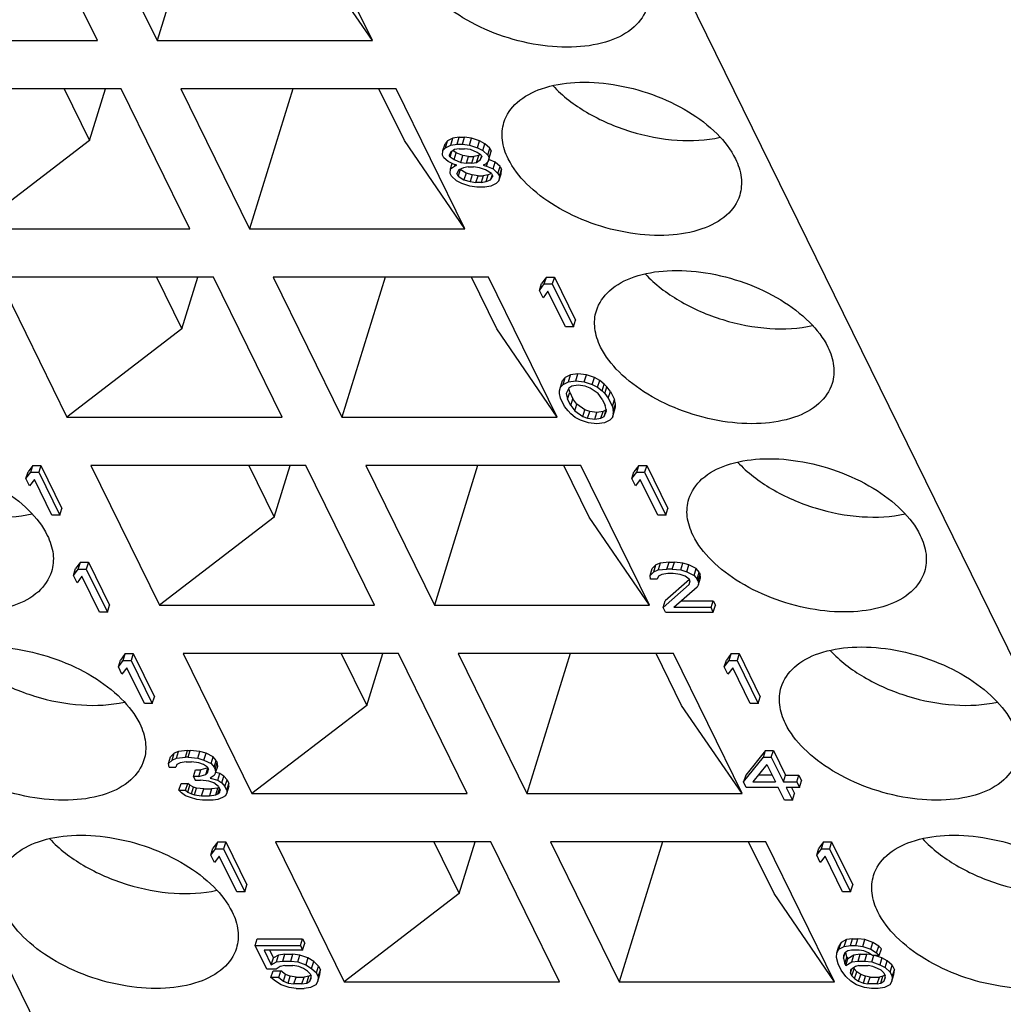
# Model space of a CAD drawing. Header units: millimetres. Extents: x 0 to 594, y 0 to 420.
# Tile 59 of 236: x 269 to 277, y 44 to 52. Entities that reach past the tile are written whole.
import ezdxf

# ---------------------------------------------------------------- set-up
doc = ezdxf.new("R2010")
doc.units = ezdxf.units.MM
doc.header["$LTSCALE"] = 32.67
doc.layers.get('0').update_dxf_attribs({"linetype": 'CONTINUOUS'})

msp = doc.modelspace()

# ---------------------------------------------------------------- linework, layer by layer
at = {"color": 7, "linetype": 'CONTINUOUS'}
for p, q in [((276.35704, 29.81703), (263.54528, 55.92465)), ((272.44887, 55.92465), (285.26063, 29.81703)), ((269.77989, 51.75987), (269.25115, 52.83732)), ((269.71168, 52.83732), (270.24042, 51.75987)), ((270.57338, 52.83732), (270.24042, 51.75987)), ((271.89832, 51.75987), (271.36958, 52.83732)), ((271.89832, 51.75987), (271.43267, 52.43875)), ((268.12199, 51.75987), (269.77989, 51.75987)), ((270.24042, 51.75987), (271.89832, 51.75987)), ((269.96291, 51.3869), (268.30501, 51.3869)), ((269.52339, 51.3869), (269.71898, 50.98833)), ((269.71898, 50.98833), (269.84215, 51.3869)), ((270.49165, 50.30944), (269.96291, 51.3869)), ((272.08134, 51.3869), (270.42344, 51.3869)), ((270.42344, 51.3869), (270.95218, 50.30944)), ((271.28514, 51.3869), (270.95218, 50.30944)), ((272.14444, 50.98833), (271.94885, 51.3869)), ((272.61008, 50.30944), (272.08134, 51.3869)), ((269.71898, 50.98833), (268.83375, 50.30944)), ((272.61008, 50.30944), (272.14444, 50.98833)), ((272.47779, 50.98572), (272.45747, 50.96456)), ((272.46165, 50.9335), (272.47779, 50.98572)), ((272.51857, 51.00688), (272.47779, 50.98572)), ((272.50243, 50.95466), (272.51857, 51.00688)), ((272.56628, 51.01393), (272.51857, 51.00688)), ((272.55014, 50.96171), (272.56628, 51.01393)), ((272.56628, 51.01393), (272.60722, 51.01393)), ((272.59108, 50.96171), (272.60722, 51.01393)), ((272.66185, 51.00688), (272.60722, 51.01393)), ((272.64571, 50.95466), (272.66185, 51.00688)), ((272.7234, 50.98572), (272.66185, 51.00688)), ((272.70726, 50.9335), (272.7234, 50.98572)), ((272.76449, 50.96456), (272.7234, 50.98572)), ((272.43817, 50.87707), (272.44133, 50.91234)), ((272.44133, 50.91234), (272.45747, 50.96456)), ((272.44133, 50.91234), (272.46165, 50.9335)), ((272.46165, 50.9335), (272.50243, 50.95466)), ((272.49626, 50.86296), (272.50927, 50.90505)), ((272.52998, 50.91939), (272.49942, 50.89823)), ((272.50243, 50.95466), (272.55014, 50.96171)), ((272.54325, 50.89402), (272.51818, 50.91122)), ((272.56745, 50.92644), (272.52998, 50.91939)), ((272.55014, 50.96171), (272.59108, 50.96171)), ((272.56745, 50.92644), (272.60839, 50.92644)), ((272.59108, 50.96171), (272.64571, 50.95466)), ((272.65278, 50.91939), (272.60839, 50.92644)), ((272.64571, 50.95466), (272.70726, 50.9335)), ((272.7041, 50.89823), (272.65278, 50.91939)), ((272.70726, 50.9335), (272.74835, 50.91234)), ((272.74835, 50.91234), (272.76449, 50.96456)), ((272.74835, 50.91234), (272.78613, 50.87707)), ((272.80226, 50.92929), (272.76449, 50.96456)), ((272.78613, 50.87707), (272.80226, 50.92929)), ((272.79651, 50.85591), (272.81265, 50.90813)), ((272.80226, 50.92929), (272.81265, 50.90813)), ((272.80603, 50.87991), (272.81265, 50.90813)), ((272.44855, 50.85591), (272.43817, 50.87707)), ((272.48287, 50.82769), (272.44855, 50.85591)), ((272.49942, 50.89823), (272.48934, 50.87707)), ((272.49626, 50.86296), (272.48934, 50.87707)), ((272.49626, 50.86296), (272.52712, 50.8418)), ((272.52712, 50.8418), (272.54325, 50.89402)), ((272.52712, 50.8418), (272.57844, 50.82064)), ((272.59457, 50.87286), (272.54325, 50.89402)), ((272.57844, 50.82064), (272.59457, 50.87286)), ((272.63897, 50.8658), (272.59457, 50.87286)), ((272.62283, 50.81358), (272.63897, 50.8658)), ((272.63897, 50.8658), (272.67991, 50.8658)), ((272.66377, 50.81358), (272.67991, 50.8658)), ((272.71738, 50.87286), (272.67991, 50.8658)), ((272.70124, 50.82064), (272.71738, 50.87286)), ((272.70124, 50.82064), (272.7318, 50.8418)), ((272.73496, 50.87707), (272.7041, 50.89823)), ((272.72918, 50.88103), (272.71738, 50.87286)), ((272.7318, 50.8418), (272.7397, 50.86739)), ((272.7318, 50.8418), (272.74188, 50.86296)), ((272.73496, 50.87707), (272.74188, 50.86296)), ((272.78613, 50.87707), (272.79651, 50.85591)), ((272.78989, 50.82769), (272.80603, 50.87991)), ((272.79651, 50.85591), (272.78989, 50.82769)), ((272.84395, 50.82348), (272.79485, 50.84373)), ((272.52396, 50.80653), (272.48287, 50.82769)), ((272.49717, 50.73599), (272.50033, 50.77126)), ((272.50033, 50.77126), (272.51297, 50.81219)), ((272.50033, 50.77126), (272.53088, 50.79242)), ((272.54788, 50.79948), (272.52396, 50.80653)), ((272.5343, 50.80348), (272.53088, 50.79242)), ((272.53088, 50.79242), (272.54788, 50.79948)), ((272.56519, 50.76421), (272.54834, 50.73599)), ((272.57486, 50.76705), (272.55872, 50.71483)), ((272.59921, 50.77831), (272.56519, 50.76421)), ((272.57438, 50.76802), (272.57486, 50.76705)), ((272.61941, 50.73884), (272.57486, 50.76705)), ((272.57844, 50.82064), (272.62283, 50.81358)), ((272.63668, 50.78537), (272.59921, 50.77831)), ((272.66377, 50.81358), (272.62283, 50.81358)), ((272.63668, 50.78537), (272.67762, 50.78537)), ((272.66377, 50.81358), (272.70124, 50.82064)), ((272.72201, 50.77831), (272.67762, 50.78537)), ((272.76987, 50.76421), (272.72201, 50.77831)), ((272.76957, 50.80653), (272.75256, 50.79948)), ((272.75256, 50.79948), (272.77649, 50.79242)), ((272.78989, 50.82769), (272.76957, 50.80653)), ((272.81442, 50.73599), (272.76987, 50.76421)), ((272.77649, 50.79242), (272.78621, 50.82386)), ((272.77649, 50.79242), (272.82781, 50.77126)), ((272.82781, 50.77126), (272.84395, 50.82348)), ((272.82781, 50.77126), (272.86559, 50.73599)), ((272.88173, 50.78821), (272.84395, 50.82348)), ((272.86559, 50.73599), (272.88173, 50.78821)), ((272.87597, 50.71483), (272.89211, 50.76705)), ((272.88173, 50.78821), (272.89211, 50.76705)), ((272.88895, 50.73178), (272.89211, 50.76705)), ((272.50755, 50.71483), (272.49717, 50.73599)), ((272.54533, 50.67956), (272.50755, 50.71483)), ((272.58641, 50.6584), (272.54533, 50.67956)), ((272.55872, 50.71483), (272.54834, 50.73599)), ((272.55872, 50.71483), (272.60327, 50.68662)), ((272.61941, 50.73884), (272.60327, 50.68662)), ((272.60327, 50.68662), (272.65113, 50.67251)), ((272.66726, 50.72473), (272.61941, 50.73884)), ((272.66726, 50.72473), (272.65113, 50.67251)), ((272.71166, 50.71768), (272.66726, 50.72473)), ((272.69552, 50.66545), (272.71166, 50.71768)), ((272.71166, 50.71768), (272.7526, 50.71768)), ((272.7526, 50.71768), (272.73646, 50.66545)), ((272.79007, 50.72473), (272.7526, 50.71768)), ((272.77394, 50.67251), (272.79007, 50.72473)), ((272.77394, 50.67251), (272.80795, 50.68662)), ((272.81483, 50.735), (272.79007, 50.72473)), ((272.81981, 50.72501), (272.80795, 50.68662)), ((272.80795, 50.68662), (272.8248, 50.71483)), ((272.81442, 50.73599), (272.8248, 50.71483)), ((272.87281, 50.67956), (272.8525, 50.6584)), ((272.86559, 50.73599), (272.87597, 50.71483)), ((272.87281, 50.67956), (272.88895, 50.73178)), ((272.87597, 50.71483), (272.87281, 50.67956)), ((272.64797, 50.63724), (272.58641, 50.6584)), ((272.7026, 50.63019), (272.64797, 50.63724)), ((272.65113, 50.67251), (272.69552, 50.66545)), ((272.73646, 50.66545), (272.69552, 50.66545)), ((272.764, 50.63019), (272.7026, 50.63019)), ((272.73646, 50.66545), (272.77394, 50.67251)), ((272.81171, 50.63724), (272.764, 50.63019)), ((272.8525, 50.6584), (272.81171, 50.63724)), ((268.83375, 50.30944), (270.49165, 50.30944)), ((270.95218, 50.30944), (272.61008, 50.30944)), ((270.67468, 49.93648), (269.01678, 49.93648)), ((269.01678, 49.93648), (269.54551, 48.85902)), ((270.23515, 49.93648), (270.43074, 49.5379)), ((270.43074, 49.5379), (270.55391, 49.93648)), ((271.20342, 48.85902), (270.67468, 49.93648)), ((272.79311, 49.93648), (271.13521, 49.93648)), ((271.13521, 49.93648), (271.66395, 48.85902)), ((271.99691, 49.93648), (271.66395, 48.85902)), ((272.8562, 49.5379), (272.66061, 49.93648)), ((273.32185, 48.85902), (272.79311, 49.93648)), ((273.2383, 49.93648), (273.20112, 49.8871)), ((273.22216, 49.88425), (273.2383, 49.93648)), ((273.2383, 49.93648), (273.2997, 49.93648)), ((273.2997, 49.93648), (273.28356, 49.88425)), ((273.2997, 49.93648), (273.46239, 49.60495)), ((273.18498, 49.83488), (273.20112, 49.8871)), ((273.18498, 49.83488), (273.22216, 49.88425)), ((273.22216, 49.88425), (273.28356, 49.88425)), ((273.28356, 49.88425), (273.44625, 49.55273)), ((273.21268, 49.77845), (273.18498, 49.83488)), ((273.24985, 49.82782), (273.21268, 49.77845)), ((273.38485, 49.55273), (273.24985, 49.82782)), ((273.44625, 49.55273), (273.38485, 49.55273)), ((273.44625, 49.55273), (273.46239, 49.60495)), ((270.43074, 49.5379), (269.54551, 48.85902)), ((273.32185, 48.85902), (272.8562, 49.5379)), ((273.38281, 49.16233), (273.36249, 49.14117)), ((273.36667, 49.11011), (273.38281, 49.16233)), ((273.4236, 49.18349), (273.38281, 49.16233)), ((273.40746, 49.13127), (273.4236, 49.18349)), ((273.48154, 49.19054), (273.4236, 49.18349)), ((273.4654, 49.13832), (273.48154, 49.19054)), ((273.5464, 49.18349), (273.48154, 49.19054)), ((273.53027, 49.13127), (273.5464, 49.18349)), ((273.60796, 49.16233), (273.5464, 49.18349)), ((273.59182, 49.11011), (273.60796, 49.16233)), ((273.64904, 49.14117), (273.60796, 49.16233)), ((273.33973, 49.06073), (273.34635, 49.08895)), ((273.34635, 49.08895), (273.36249, 49.14117)), ((273.34635, 49.08895), (273.36667, 49.11011)), ((273.36667, 49.11011), (273.40746, 49.13127)), ((273.40746, 49.13127), (273.4654, 49.13832)), ((273.435, 49.096), (273.41122, 49.08189)), ((273.48271, 49.10305), (273.435, 49.096)), ((273.4654, 49.13832), (273.53027, 49.13127)), ((273.53734, 49.096), (273.48271, 49.10305)), ((273.53027, 49.13127), (273.59182, 49.11011)), ((273.57496, 49.08189), (273.53734, 49.096)), ((273.59182, 49.11011), (273.63291, 49.08895)), ((273.63291, 49.08895), (273.64904, 49.14117)), ((273.63291, 49.08895), (273.66722, 49.06073)), ((273.68336, 49.11295), (273.64904, 49.14117)), ((273.66722, 49.06073), (273.68336, 49.11295)), ((273.70398, 49.09179), (273.68336, 49.11295)), ((273.68784, 49.03957), (273.70398, 49.09179)), ((273.73152, 49.05652), (273.70398, 49.09179)), ((273.33988, 49.03957), (273.33973, 49.06073)), ((273.34696, 49.0043), (273.33988, 49.03957)), ((273.41122, 49.08189), (273.39105, 49.03957)), ((273.39105, 49.03957), (273.40159, 48.99725)), ((273.40159, 48.99725), (273.41773, 49.04947)), ((273.41773, 49.04947), (273.41019, 49.07973)), ((273.41773, 49.04947), (273.44196, 49.00009)), ((273.63667, 49.03957), (273.57496, 49.08189)), ((273.66767, 48.99725), (273.63667, 49.03957)), ((273.66722, 49.06073), (273.68784, 49.03957)), ((273.68784, 49.03957), (273.71538, 49.0043)), ((273.71538, 49.0043), (273.73152, 49.05652)), ((273.73152, 49.05652), (273.76267, 48.99304)), ((273.37811, 48.94082), (273.34696, 49.0043)), ((273.40565, 48.90555), (273.37811, 48.94082)), ((273.42582, 48.94787), (273.40159, 48.99725)), ((273.42582, 48.94787), (273.44196, 49.00009)), ((273.42582, 48.94787), (273.45682, 48.90555)), ((273.47296, 48.95777), (273.44196, 49.00009)), ((273.45682, 48.90555), (273.47296, 48.95777)), ((273.53466, 48.91545), (273.47296, 48.95777)), ((273.66767, 48.99725), (273.6919, 48.94787)), ((273.70244, 48.90555), (273.6919, 48.94787)), ((273.71538, 49.0043), (273.74653, 48.94082)), ((273.74653, 48.94082), (273.76267, 48.99304)), ((273.74653, 48.94082), (273.75361, 48.90555)), ((273.75361, 48.90555), (273.76974, 48.95777)), ((273.75376, 48.88439), (273.7699, 48.93661)), ((273.76974, 48.95777), (273.76267, 48.99304)), ((273.76327, 48.90839), (273.7699, 48.93661)), ((273.7699, 48.93661), (273.76974, 48.95777)), ((269.54551, 48.85902), (271.20342, 48.85902)), ((271.66395, 48.85902), (273.32185, 48.85902)), ((273.42627, 48.88439), (273.40565, 48.90555)), ((273.46058, 48.85617), (273.42627, 48.88439)), ((273.45682, 48.90555), (273.51853, 48.86323)), ((273.50167, 48.83501), (273.46058, 48.85617)), ((273.51853, 48.86323), (273.53466, 48.91545)), ((273.51853, 48.86323), (273.55615, 48.84912)), ((273.57229, 48.90134), (273.53466, 48.91545)), ((273.55615, 48.84912), (273.57229, 48.90134)), ((273.62692, 48.89429), (273.57229, 48.90134)), ((273.61078, 48.84207), (273.62692, 48.89429)), ((273.67463, 48.90134), (273.62692, 48.89429)), ((273.65849, 48.84912), (273.67463, 48.90134)), ((273.65849, 48.84912), (273.68227, 48.86323)), ((273.69841, 48.91545), (273.67463, 48.90134)), ((273.68227, 48.86323), (273.69841, 48.91545)), ((273.68227, 48.86323), (273.70244, 48.90555)), ((273.69944, 48.91761), (273.69841, 48.91545)), ((273.74714, 48.85617), (273.72682, 48.83501)), ((273.74714, 48.85617), (273.76327, 48.90839)), ((273.75376, 48.88439), (273.74714, 48.85617)), ((273.75361, 48.90555), (273.75376, 48.88439)), ((273.56322, 48.81385), (273.50167, 48.83501)), ((273.55615, 48.84912), (273.61078, 48.84207)), ((273.62809, 48.8068), (273.56322, 48.81385)), ((273.61078, 48.84207), (273.65849, 48.84912)), ((273.68603, 48.81385), (273.62809, 48.8068)), ((273.72682, 48.83501), (273.68603, 48.81385)), ((269.28335, 48.48605), (269.24618, 48.43668)), ((269.26721, 48.43383), (269.28335, 48.48605)), ((269.28335, 48.48605), (269.34476, 48.48605)), ((269.34476, 48.48605), (269.32862, 48.43383)), ((269.34476, 48.48605), (269.50744, 48.15453)), ((271.38644, 48.48605), (269.72854, 48.48605)), ((269.72854, 48.48605), (270.25728, 47.4086)), ((270.94691, 48.48605), (271.14251, 48.08748)), ((271.14251, 48.08748), (271.26567, 48.48605)), ((271.91518, 47.4086), (271.38644, 48.48605)), ((273.50487, 48.48605), (271.84697, 48.48605)), ((271.84697, 48.48605), (272.37571, 47.4086)), ((272.70867, 48.48605), (272.37571, 47.4086)), ((273.56797, 48.08748), (273.37237, 48.48605)), ((274.03361, 47.4086), (273.50487, 48.48605)), ((273.95006, 48.48605), (273.91289, 48.43668)), ((273.93392, 48.43383), (273.95006, 48.48605)), ((273.95006, 48.48605), (274.01146, 48.48605)), ((274.01146, 48.48605), (273.99533, 48.43383)), ((274.01146, 48.48605), (274.17415, 48.15453)), ((269.23004, 48.38445), (269.24618, 48.43668)), ((269.23004, 48.38445), (269.26721, 48.43383)), ((269.26721, 48.43383), (269.32862, 48.43383)), ((269.32862, 48.43383), (269.49131, 48.10231)), ((273.89675, 48.38445), (273.91289, 48.43668)), ((273.89675, 48.38445), (273.93392, 48.43383)), ((273.93392, 48.43383), (273.99533, 48.43383)), ((273.99533, 48.43383), (274.15802, 48.10231)), ((269.25773, 48.32802), (269.23004, 48.38445)), ((269.29491, 48.3774), (269.25773, 48.32802)), ((269.4299, 48.10231), (269.29491, 48.3774)), ((273.92444, 48.32802), (273.89675, 48.38445)), ((273.96161, 48.3774), (273.92444, 48.32802)), ((274.09661, 48.10231), (273.96161, 48.3774)), ((269.49131, 48.10231), (269.4299, 48.10231)), ((269.49131, 48.10231), (269.50744, 48.15453)), ((274.15802, 48.10231), (274.09661, 48.10231)), ((274.15802, 48.10231), (274.17415, 48.15453)), ((271.14251, 48.08748), (270.25728, 47.4086)), ((274.03361, 47.4086), (273.56797, 48.08748)), ((269.6494, 47.74012), (269.61223, 47.69074)), ((269.63326, 47.6879), (269.6494, 47.74012)), ((269.6494, 47.74012), (269.71081, 47.74012)), ((269.71081, 47.74012), (269.69467, 47.6879)), ((269.71081, 47.74012), (269.87349, 47.4086)), ((274.08088, 47.71896), (274.05379, 47.69074)), ((274.06474, 47.66674), (274.08088, 47.71896)), ((274.11489, 47.73307), (274.08088, 47.71896)), ((274.11489, 47.73307), (274.09875, 47.68085)), ((274.18307, 47.74012), (274.11489, 47.73307)), ((274.16693, 47.6879), (274.18307, 47.74012)), ((274.18307, 47.74012), (274.224, 47.74012)), ((274.20787, 47.6879), (274.224, 47.74012)), ((274.28887, 47.73307), (274.224, 47.74012)), ((274.27273, 47.68085), (274.28887, 47.73307)), ((274.33673, 47.71896), (274.28887, 47.73307)), ((274.32059, 47.66674), (274.33673, 47.71896)), ((274.39151, 47.69074), (274.33673, 47.71896)), ((269.59609, 47.63852), (269.61223, 47.69074)), ((269.59609, 47.63852), (269.63326, 47.6879)), ((269.63326, 47.6879), (269.69467, 47.6879)), ((269.69467, 47.6879), (269.85736, 47.35637)), ((274.03765, 47.63852), (274.05379, 47.69074)), ((274.03765, 47.63852), (274.06474, 47.66674)), ((274.06474, 47.66674), (274.09875, 47.68085)), ((274.09875, 47.68085), (274.16693, 47.6879)), ((274.1263, 47.64558), (274.10252, 47.63147)), ((274.174, 47.65263), (274.1263, 47.64558)), ((274.20787, 47.6879), (274.16693, 47.6879)), ((274.21494, 47.65263), (274.174, 47.65263)), ((274.20787, 47.6879), (274.27273, 47.68085)), ((274.26957, 47.64558), (274.21494, 47.65263)), ((274.3072, 47.63147), (274.26957, 47.64558)), ((274.27273, 47.68085), (274.32059, 47.66674)), ((274.32059, 47.66674), (274.37537, 47.63852)), ((274.37537, 47.63852), (274.39151, 47.69074)), ((274.41559, 47.66253), (274.39151, 47.69074)), ((274.39945, 47.61031), (274.41559, 47.66253)), ((274.40638, 47.5962), (274.42251, 47.64842)), ((274.41559, 47.66253), (274.42251, 47.64842)), ((274.42613, 47.62021), (274.42251, 47.64842)), ((269.62378, 47.58209), (269.59609, 47.63852)), ((269.66096, 47.63147), (269.62378, 47.58209)), ((269.79595, 47.35637), (269.66096, 47.63147)), ((274.04126, 47.61031), (274.03765, 47.63852)), ((274.09243, 47.61031), (274.04126, 47.61031)), ((274.10252, 47.63147), (274.09243, 47.61031)), ((274.13833, 47.39164), (274.33835, 47.56799)), ((274.33962, 47.6071), (274.15447, 47.44386)), ((274.33805, 47.61031), (274.3072, 47.63147)), ((274.34497, 47.5962), (274.33805, 47.61031)), ((274.33835, 47.56799), (274.34497, 47.5962)), ((274.37537, 47.63852), (274.39945, 47.61031)), ((274.40638, 47.5962), (274.39945, 47.61031)), ((274.40999, 47.56799), (274.3999, 47.54682)), ((274.40638, 47.5962), (274.40999, 47.56799)), ((274.40999, 47.56799), (274.42613, 47.62021)), ((274.3999, 47.54682), (274.22021, 47.39164)), ((274.13833, 47.39164), (274.15447, 47.44386)), ((274.28068, 47.44386), (274.5229, 47.44386)), ((274.50676, 47.39164), (274.5229, 47.44386)), ((274.5229, 47.44386), (274.5402, 47.4086)), ((269.85736, 47.35637), (269.79595, 47.35637)), ((269.85736, 47.35637), (269.87349, 47.4086)), ((270.25728, 47.4086), (271.91518, 47.4086)), ((272.37571, 47.4086), (274.03361, 47.4086)), ((274.15564, 47.35637), (274.13833, 47.39164)), ((274.15564, 47.35637), (274.52407, 47.35637)), ((274.50676, 47.39164), (274.22021, 47.39164)), ((274.52407, 47.35637), (274.50676, 47.39164)), ((274.52407, 47.35637), (274.5402, 47.4086)), ((269.99512, 47.03563), (269.95794, 46.98625)), ((269.97898, 46.98341), (269.99512, 47.03563)), ((269.99512, 47.03563), (270.05652, 47.03563)), ((270.05652, 47.03563), (270.04038, 46.98341)), ((270.05652, 47.03563), (270.21921, 46.7041)), ((272.09821, 47.03563), (270.4403, 47.03563)), ((270.4403, 47.03563), (270.96904, 45.95817)), ((271.65868, 47.03563), (271.85427, 46.63706)), ((271.85427, 46.63706), (271.97744, 47.03563)), ((272.62694, 45.95817), (272.09821, 47.03563)), ((274.21664, 47.03563), (272.55874, 47.03563)), ((272.55874, 47.03563), (273.08747, 45.95817)), ((273.42043, 47.03563), (273.08747, 45.95817)), ((274.27973, 46.63706), (274.08414, 47.03563)), ((274.74538, 45.95817), (274.21664, 47.03563)), ((274.66182, 47.03563), (274.62465, 46.98625)), ((274.64569, 46.98341), (274.66182, 47.03563)), ((274.66182, 47.03563), (274.72323, 47.03563)), ((274.72323, 47.03563), (274.70709, 46.98341)), ((274.72323, 47.03563), (274.88592, 46.7041)), ((269.9418, 46.93403), (269.95794, 46.98625)), ((269.9418, 46.93403), (269.97898, 46.98341)), ((269.97898, 46.98341), (270.04038, 46.98341)), ((270.04038, 46.98341), (270.20307, 46.65188)), ((274.60851, 46.93403), (274.62465, 46.98625)), ((274.60851, 46.93403), (274.64569, 46.98341)), ((274.64569, 46.98341), (274.70709, 46.98341)), ((274.70709, 46.98341), (274.86978, 46.65188)), ((269.9695, 46.8776), (269.9418, 46.93403)), ((270.00667, 46.92698), (269.9695, 46.8776)), ((270.14167, 46.65188), (270.00667, 46.92698)), ((274.63621, 46.8776), (274.60851, 46.93403)), ((274.67338, 46.92698), (274.63621, 46.8776)), ((274.80838, 46.65188), (274.67338, 46.92698)), ((270.20307, 46.65188), (270.21921, 46.7041)), ((274.86978, 46.65188), (274.88592, 46.7041)), ((270.20307, 46.65188), (270.14167, 46.65188)), ((271.85427, 46.63706), (270.96904, 45.95817)), ((274.74538, 45.95817), (274.27973, 46.63706)), ((274.86978, 46.65188), (274.80838, 46.65188)), ((270.40556, 46.28264), (270.37155, 46.26854)), ((270.38943, 46.23042), (270.40556, 46.28264)), ((270.47374, 46.2897), (270.40556, 46.28264)), ((270.4576, 46.23748), (270.47374, 46.2897)), ((270.47374, 46.2897), (270.49421, 46.2897)), ((270.47807, 46.23748), (270.49421, 46.2897)), ((270.56931, 46.28264), (270.49421, 46.2897)), ((270.55317, 46.23042), (270.56931, 46.28264)), ((270.61717, 46.26854), (270.56931, 46.28264)), ((274.92553, 46.2897), (274.77338, 46.09925)), ((274.9094, 46.23748), (274.92553, 46.2897)), ((274.92553, 46.2897), (274.98694, 46.2897)), ((274.9708, 46.23748), (274.98694, 46.2897)), ((274.98694, 46.2897), (275.0804, 46.09925)), ((270.32832, 46.1881), (270.34446, 46.24032)), ((270.32832, 46.1881), (270.35541, 46.21631)), ((270.37155, 46.26854), (270.34446, 46.24032)), ((270.35541, 46.21631), (270.37155, 46.26854)), ((270.35541, 46.21631), (270.38943, 46.23042)), ((270.38943, 46.23042), (270.4576, 46.23748)), ((270.46468, 46.20221), (270.41697, 46.19515)), ((270.47807, 46.23748), (270.4576, 46.23748)), ((270.46468, 46.20221), (270.50561, 46.20221)), ((270.47807, 46.23748), (270.55317, 46.23042)), ((270.56024, 46.19515), (270.50561, 46.20221)), ((270.55317, 46.23042), (270.60103, 46.21631)), ((270.60103, 46.21631), (270.61717, 46.26854)), ((270.60103, 46.21631), (270.65581, 46.1881)), ((270.67195, 46.24032), (270.61717, 46.26854)), ((270.65581, 46.1881), (270.67195, 46.24032)), ((270.69603, 46.21211), (270.67195, 46.24032)), ((270.67989, 46.15988), (270.69603, 46.21211)), ((270.69603, 46.21211), (270.70295, 46.198)), ((274.75724, 46.04702), (274.9094, 46.23748)), ((274.9094, 46.23748), (274.9708, 46.23748)), ((274.9708, 46.23748), (275.06426, 46.04702)), ((270.33193, 46.15988), (270.32832, 46.1881)), ((270.33193, 46.15988), (270.3831, 46.15988)), ((270.39319, 46.18105), (270.3831, 46.15988)), ((270.41697, 46.19515), (270.39319, 46.18105)), ((270.52006, 46.08935), (270.5362, 46.14157)), ((270.5362, 46.14157), (270.57713, 46.14157)), ((270.59787, 46.18105), (270.56024, 46.19515)), ((270.561, 46.08935), (270.57713, 46.14157)), ((270.63088, 46.15549), (270.57713, 46.14157)), ((270.62872, 46.15988), (270.59787, 46.18105)), ((270.61548, 46.10345), (270.63129, 46.15464)), ((270.62872, 46.15988), (270.63564, 46.14578)), ((270.62902, 46.11756), (270.63564, 46.14578)), ((270.65581, 46.1881), (270.67989, 46.15988)), ((270.68681, 46.14578), (270.67989, 46.15988)), ((270.68681, 46.14578), (270.70295, 46.198)), ((270.68681, 46.14578), (270.69043, 46.11756)), ((270.69043, 46.11756), (270.70656, 46.16978)), ((270.70656, 46.16978), (270.70295, 46.198)), ((274.93709, 46.18105), (274.82888, 46.04702)), ((274.93709, 46.18105), (275.00286, 46.04702)), ((270.561, 46.08935), (270.52006, 46.08935)), ((270.52006, 46.08935), (270.53391, 46.06113)), ((270.53391, 46.06113), (270.57484, 46.06113)), ((270.561, 46.08935), (270.61548, 46.10345)), ((270.63971, 46.05408), (270.57484, 46.06113)), ((270.61548, 46.10345), (270.62902, 46.11756)), ((270.67733, 46.03997), (270.63971, 46.05408)), ((270.68034, 46.0964), (270.64979, 46.07524)), ((270.64979, 46.07524), (270.70788, 46.06113)), ((270.69043, 46.11756), (270.68034, 46.0964)), ((270.72402, 46.11335), (270.69156, 46.12124)), ((270.70788, 46.06113), (270.72402, 46.11335)), ((270.70788, 46.06113), (270.73874, 46.03997)), ((270.75487, 46.09219), (270.72402, 46.11335)), ((270.73874, 46.03997), (270.75487, 46.09219)), ((270.77895, 46.06398), (270.75487, 46.09219)), ((270.76282, 46.01176), (270.77895, 46.06398)), ((270.77895, 46.06398), (270.7928, 46.03576)), ((274.77338, 46.09925), (274.75724, 46.04702)), ((274.97723, 46.09925), (274.87104, 46.09925)), ((275.06426, 46.04702), (275.0804, 46.09925)), ((275.0804, 46.09925), (275.18274, 46.09925)), ((275.1666, 46.04702), (275.18274, 46.09925)), ((275.18274, 46.09925), (275.20351, 46.05692)), ((275.18737, 46.0047), (275.20351, 46.05692)), ((270.40824, 45.98354), (270.42437, 46.03576)), ((270.40824, 45.98354), (270.45941, 45.98354)), ((270.42886, 45.96238), (270.40824, 45.98354)), ((270.42437, 46.03576), (270.47554, 46.03576)), ((270.45941, 45.98354), (270.47554, 46.03576)), ((270.45941, 45.98354), (270.47656, 45.96943)), ((270.4927, 46.02166), (270.47554, 46.03576)), ((270.47656, 45.96943), (270.4927, 46.02166)), ((270.52009, 46.00755), (270.4927, 46.02166)), ((270.50396, 45.95533), (270.52009, 46.00755)), ((270.54402, 46.00049), (270.52009, 46.00755)), ((270.52788, 45.94827), (270.54402, 46.00049)), ((270.59865, 45.99344), (270.54402, 46.00049)), ((270.58252, 45.94122), (270.59865, 45.99344)), ((270.59865, 45.99344), (270.66006, 45.99344)), ((270.66006, 45.99344), (270.64392, 45.94122)), ((270.70777, 46.00049), (270.66006, 45.99344)), ((270.71165, 46.01176), (270.67733, 46.03997)), ((270.69163, 45.94827), (270.70777, 46.00049)), ((270.71558, 46.00374), (270.70777, 46.00049)), ((270.70864, 45.95533), (270.7205, 45.99372)), ((270.71165, 46.01176), (270.72549, 45.98354)), ((270.72218, 45.96943), (270.72549, 45.98354)), ((270.73874, 46.03997), (270.76282, 46.01176)), ((270.77666, 45.98354), (270.76282, 46.01176)), ((270.77666, 45.98354), (270.7928, 46.03576)), ((270.77666, 45.98354), (270.77681, 45.96238)), ((270.79295, 46.0146), (270.77681, 45.96238)), ((270.79295, 46.0146), (270.7928, 46.03576)), ((274.77801, 46.0047), (274.75724, 46.04702)), ((275.02363, 46.0047), (274.77801, 46.0047)), ((274.82888, 46.04702), (275.00286, 46.04702)), ((275.07209, 45.90595), (275.02363, 46.0047)), ((275.06426, 46.04702), (275.1666, 46.04702)), ((275.18737, 46.0047), (275.08503, 46.0047)), ((275.08503, 46.0047), (275.13349, 45.90595)), ((275.12679, 46.0047), (275.14963, 45.95817)), ((275.1666, 46.04702), (275.18737, 46.0047)), ((270.45971, 45.94122), (270.42886, 45.96238)), ((270.49733, 45.92711), (270.45971, 45.94122)), ((270.47656, 45.96943), (270.50396, 45.95533)), ((270.54519, 45.913), (270.49733, 45.92711)), ((270.50396, 45.95533), (270.52788, 45.94827)), ((270.52788, 45.94827), (270.58252, 45.94122)), ((270.58959, 45.90595), (270.54519, 45.913)), ((270.58252, 45.94122), (270.64392, 45.94122)), ((270.67146, 45.90595), (270.58959, 45.90595)), ((270.64392, 45.94122), (270.69163, 45.94827)), ((270.70894, 45.913), (270.67146, 45.90595)), ((270.69163, 45.94827), (270.70864, 45.95533)), ((270.70864, 45.95533), (270.72218, 45.96943)), ((270.74295, 45.92711), (270.70894, 45.913)), ((270.76673, 45.94122), (270.74295, 45.92711)), ((270.77681, 45.96238), (270.76673, 45.94122)), ((270.96904, 45.95817), (272.62694, 45.95817)), ((273.08747, 45.95817), (274.74538, 45.95817)), ((275.13349, 45.90595), (275.07209, 45.90595)), ((275.13349, 45.90595), (275.14963, 45.95817)), ((270.65357, 45.48361), (270.66971, 45.53583)), ((270.65357, 45.48361), (270.69074, 45.53298)), ((270.70688, 45.58521), (270.66971, 45.53583)), ((270.69074, 45.53298), (270.70688, 45.58521)), ((270.69074, 45.53298), (270.75215, 45.53298)), ((270.70688, 45.58521), (270.76828, 45.58521)), ((270.76828, 45.58521), (270.75215, 45.53298)), ((270.75215, 45.53298), (270.91484, 45.20146)), ((270.76828, 45.58521), (270.93097, 45.25368)), ((272.80997, 45.58521), (271.15207, 45.58521)), ((271.15207, 45.58521), (271.68081, 44.50775)), ((272.37044, 45.58521), (272.56603, 45.18663)), ((272.56603, 45.18663), (272.6892, 45.58521)), ((273.33871, 44.50775), (272.80997, 45.58521)), ((274.9284, 45.58521), (273.2705, 45.58521)), ((273.2705, 45.58521), (273.79924, 44.50775)), ((274.1322, 45.58521), (273.79924, 44.50775)), ((274.9915, 45.18663), (274.7959, 45.58521)), ((275.45714, 44.50775), (274.9284, 45.58521)), ((275.32028, 45.48361), (275.33642, 45.53583)), ((275.32028, 45.48361), (275.35745, 45.53298)), ((275.37359, 45.58521), (275.33642, 45.53583)), ((275.35745, 45.53298), (275.37359, 45.58521)), ((275.35745, 45.53298), (275.41886, 45.53298)), ((275.37359, 45.58521), (275.43499, 45.58521)), ((275.43499, 45.58521), (275.41886, 45.53298)), ((275.41886, 45.53298), (275.58154, 45.20146)), ((275.43499, 45.58521), (275.59768, 45.25368)), ((270.68126, 45.42718), (270.65357, 45.48361)), ((270.71843, 45.47655), (270.68126, 45.42718)), ((270.85343, 45.20146), (270.71843, 45.47655)), ((275.34797, 45.42718), (275.32028, 45.48361)), ((275.38514, 45.47655), (275.34797, 45.42718)), ((275.52014, 45.20146), (275.38514, 45.47655)), ((270.91484, 45.20146), (270.93097, 45.25368)), ((275.58154, 45.20146), (275.59768, 45.25368)), ((270.91484, 45.20146), (270.85343, 45.20146)), ((272.56603, 45.18663), (271.68081, 44.50775)), ((275.45714, 44.50775), (274.9915, 45.18663)), ((275.58154, 45.20146), (275.52014, 45.20146)), ((270.99539, 44.78705), (271.01153, 44.83927)), ((271.01153, 44.83927), (271.35948, 44.83927)), ((271.34334, 44.78705), (271.35948, 44.83927)), ((271.35948, 44.83927), (271.37679, 44.80401)), ((275.59636, 44.83927), (275.54865, 44.83222)), ((275.58023, 44.78705), (275.59636, 44.83927)), ((275.59636, 44.83927), (275.6373, 44.83927)), ((275.62116, 44.78705), (275.6373, 44.83927)), ((275.69193, 44.83222), (275.6373, 44.83927)), ((270.99539, 44.78705), (271.34334, 44.78705)), ((271.08539, 44.60366), (270.99539, 44.78705)), ((271.34334, 44.78705), (271.36065, 44.75178)), ((271.36065, 44.75178), (271.37679, 44.80401)), ((275.47488, 44.73062), (275.49101, 44.78284)), ((275.47488, 44.73062), (275.49173, 44.75884)), ((275.50787, 44.81106), (275.49101, 44.78284)), ((275.49173, 44.75884), (275.50787, 44.81106)), ((275.49173, 44.75884), (275.53252, 44.78)), ((275.54865, 44.83222), (275.50787, 44.81106)), ((275.53252, 44.78), (275.54865, 44.83222)), ((275.53252, 44.78), (275.58023, 44.78705)), ((275.58023, 44.78705), (275.62116, 44.78705)), ((275.62116, 44.78705), (275.67579, 44.78)), ((275.67579, 44.78), (275.69193, 44.83222)), ((275.67579, 44.78), (275.73735, 44.75884)), ((275.75349, 44.81106), (275.69193, 44.83222)), ((275.73735, 44.75884), (275.75349, 44.81106)), ((275.73735, 44.75884), (275.7819, 44.73062)), ((275.79803, 44.78284), (275.75349, 44.81106)), ((275.7819, 44.73062), (275.79803, 44.78284)), ((275.81865, 44.76168), (275.79803, 44.78284)), ((275.80251, 44.70946), (275.81865, 44.76168)), ((271.36065, 44.75178), (271.06387, 44.75178)), ((271.06387, 44.75178), (271.11925, 44.63892)), ((271.10563, 44.75178), (271.13539, 44.69115)), ((271.11925, 44.63892), (271.13539, 44.69115)), ((271.17617, 44.71231), (271.13539, 44.69115)), ((271.16004, 44.66009), (271.17617, 44.71231)), ((271.22388, 44.71936), (271.17617, 44.71231)), ((271.20774, 44.66714), (271.22388, 44.71936)), ((271.22388, 44.71936), (271.28529, 44.71936)), ((271.26915, 44.66714), (271.28529, 44.71936)), ((271.33992, 44.71231), (271.28529, 44.71936)), ((271.32378, 44.66009), (271.33992, 44.71231)), ((271.40147, 44.69115), (271.33992, 44.71231)), ((271.40147, 44.69115), (271.38533, 44.63892)), ((271.44602, 44.66293), (271.40147, 44.69115)), ((275.47171, 44.69535), (275.47488, 44.73062)), ((275.48571, 44.64598), (275.47171, 44.69535)), ((275.53628, 44.73062), (275.5262, 44.70946)), ((275.5262, 44.70946), (275.52635, 44.6883)), ((275.52635, 44.6883), (275.54013, 44.73291)), ((275.52635, 44.6883), (275.53688, 44.64598)), ((275.56006, 44.74473), (275.53628, 44.73062)), ((275.53688, 44.64598), (275.55302, 44.6982)), ((275.5438, 44.63187), (275.55994, 44.68409)), ((275.55302, 44.6982), (275.54383, 44.7351)), ((275.55302, 44.6982), (275.55994, 44.68409)), ((275.6075, 44.71231), (275.55994, 44.68409)), ((275.5873, 44.75178), (275.56006, 44.74473)), ((275.6487, 44.75178), (275.5873, 44.75178)), ((275.59136, 44.66009), (275.6075, 44.71231)), ((275.65521, 44.71936), (275.6075, 44.71231)), ((275.63907, 44.66714), (275.65521, 44.71936)), ((275.68287, 44.74473), (275.6487, 44.75178)), ((275.65521, 44.71936), (275.70638, 44.71936)), ((275.72049, 44.73062), (275.68287, 44.74473)), ((275.69024, 44.66714), (275.70638, 44.71936)), ((275.74399, 44.7145), (275.70638, 44.71936)), ((275.75134, 44.70946), (275.72049, 44.73062)), ((275.74487, 44.66009), (275.76013, 44.70946)), ((275.80251, 44.70946), (275.75134, 44.70946)), ((275.82256, 44.69115), (275.76929, 44.70946)), ((275.7819, 44.73062), (275.80251, 44.70946)), ((275.82256, 44.69115), (275.80643, 44.63892)), ((275.86365, 44.66998), (275.82256, 44.69115)), ((271.11925, 44.63892), (271.16004, 44.66009)), ((271.18758, 44.62482), (271.15702, 44.60366)), ((271.16004, 44.66009), (271.20774, 44.66714)), ((271.22505, 44.63187), (271.18758, 44.62482)), ((271.20774, 44.66714), (271.26915, 44.66714)), ((271.22505, 44.63187), (271.28646, 44.63187)), ((271.26915, 44.66714), (271.32378, 44.66009)), ((271.33085, 44.62482), (271.28646, 44.63187)), ((271.32378, 44.66009), (271.38533, 44.63892)), ((271.36848, 44.61071), (271.33085, 44.62482)), ((271.39933, 44.58955), (271.36848, 44.61071)), ((271.38533, 44.63892), (271.42988, 44.61071)), ((271.42988, 44.61071), (271.44602, 44.66293)), ((271.42988, 44.61071), (271.46766, 44.57544)), ((271.48379, 44.62766), (271.44602, 44.66293)), ((271.46766, 44.57544), (271.48379, 44.62766)), ((271.48379, 44.62766), (271.49764, 44.59945)), ((275.50994, 44.5966), (275.48571, 44.64598)), ((275.53688, 44.64598), (275.5438, 44.63187)), ((275.5438, 44.63187), (275.59136, 44.66009)), ((275.59512, 44.61071), (275.58158, 44.5966)), ((275.59136, 44.66009), (275.63907, 44.66714)), ((275.6189, 44.62482), (275.59512, 44.61071)), ((275.60369, 44.61579), (275.60825, 44.6065)), ((275.64614, 44.63187), (275.6189, 44.62482)), ((275.63907, 44.66714), (275.69024, 44.66714)), ((275.64614, 44.63187), (275.71778, 44.63187)), ((275.69024, 44.66714), (275.74487, 44.66009)), ((275.75195, 44.62482), (275.71778, 44.63187)), ((275.74487, 44.66009), (275.80643, 44.63892)), ((275.78957, 44.61071), (275.75195, 44.62482)), ((275.81696, 44.5966), (275.78957, 44.61071)), ((275.80643, 44.63892), (275.84751, 44.61776)), ((275.84751, 44.61776), (275.86365, 44.66998)), ((275.84751, 44.61776), (275.88529, 44.58249)), ((275.90143, 44.63472), (275.86365, 44.66998)), ((275.88529, 44.58249), (275.90143, 44.63472)), ((275.90143, 44.63472), (275.91873, 44.59945)), ((271.15702, 44.60366), (271.08539, 44.60366)), ((271.11654, 44.54017), (271.13268, 44.59239)), ((271.17794, 44.54017), (271.11654, 44.54017)), ((271.15085, 44.51196), (271.11654, 44.54017)), ((271.13268, 44.59239), (271.19408, 44.59239)), ((271.17794, 44.54017), (271.19408, 44.59239)), ((271.17794, 44.54017), (271.21226, 44.51196)), ((271.2284, 44.56418), (271.19408, 44.59239)), ((271.21226, 44.51196), (271.2284, 44.56418)), ((271.26602, 44.55007), (271.2284, 44.56418)), ((271.24988, 44.49785), (271.26602, 44.55007)), ((271.31042, 44.54302), (271.26602, 44.55007)), ((271.29428, 44.4908), (271.31042, 44.54302)), ((271.31042, 44.54302), (271.37182, 44.54302)), ((271.35568, 44.4908), (271.37182, 44.54302)), ((271.4093, 44.55007), (271.37182, 44.54302)), ((271.39316, 44.49785), (271.4093, 44.55007)), ((271.41995, 44.56839), (271.39933, 44.58955)), ((271.42451, 44.5591), (271.4093, 44.55007)), ((271.41694, 44.51196), (271.42694, 44.54433)), ((271.41694, 44.51196), (271.42702, 44.53312)), ((271.41995, 44.56839), (271.42687, 44.55428)), ((271.42702, 44.53312), (271.42687, 44.55428)), ((271.4815, 44.54723), (271.46766, 44.57544)), ((271.47834, 44.51196), (271.49448, 44.56418)), ((271.4815, 44.54723), (271.47834, 44.51196)), ((271.4815, 44.54723), (271.49764, 44.59945)), ((271.49448, 44.56418), (271.49764, 44.59945)), ((275.54441, 44.54723), (275.50994, 44.5966)), ((275.58218, 44.51196), (275.54441, 44.54723)), ((275.58158, 44.5966), (275.58173, 44.57544)), ((275.58173, 44.57544), (275.59144, 44.60688)), ((275.59211, 44.55428), (275.58173, 44.57544)), ((275.59211, 44.55428), (275.60825, 44.6065)), ((275.59211, 44.55428), (275.61273, 44.53312)), ((275.62887, 44.58534), (275.60825, 44.6065)), ((275.61273, 44.53312), (275.62887, 44.58534)), ((275.61273, 44.53312), (275.64358, 44.51196)), ((275.65972, 44.56418), (275.62887, 44.58534)), ((275.64358, 44.51196), (275.65972, 44.56418)), ((275.69735, 44.55007), (275.65972, 44.56418)), ((275.68121, 44.49785), (275.69735, 44.55007)), ((275.73151, 44.54302), (275.69735, 44.55007)), ((275.71537, 44.4908), (275.73151, 44.54302)), ((275.73151, 44.54302), (275.80315, 44.54302)), ((275.78701, 44.4908), (275.80315, 44.54302)), ((275.83039, 44.55007), (275.80315, 44.54302)), ((275.81425, 44.49785), (275.83039, 44.55007)), ((275.83758, 44.57544), (275.81696, 44.5966)), ((275.8456, 44.5591), (275.83039, 44.55007)), ((275.83758, 44.57544), (275.84796, 44.55428)), ((275.84803, 44.54433), (275.83803, 44.51196)), ((275.83803, 44.51196), (275.84811, 44.53312)), ((275.84811, 44.53312), (275.84796, 44.55428)), ((275.88529, 44.58249), (275.9026, 44.54723)), ((275.89943, 44.51196), (275.91557, 44.56418)), ((275.9026, 44.54723), (275.89943, 44.51196)), ((275.9026, 44.54723), (275.91873, 44.59945)), ((275.91557, 44.56418), (275.91873, 44.59945)), ((271.1954, 44.48374), (271.15085, 44.51196)), ((271.25696, 44.46258), (271.1954, 44.48374)), ((271.21226, 44.51196), (271.24988, 44.49785)), ((271.24988, 44.49785), (271.29428, 44.4908)), ((271.31159, 44.45553), (271.25696, 44.46258)), ((271.35568, 44.4908), (271.29428, 44.4908)), ((271.31159, 44.45553), (271.37299, 44.45553)), ((271.35568, 44.4908), (271.39316, 44.49785)), ((271.4207, 44.46258), (271.37299, 44.45553)), ((271.39316, 44.49785), (271.41694, 44.51196)), ((271.46149, 44.48374), (271.4207, 44.46258)), ((271.47834, 44.51196), (271.46149, 44.48374)), ((271.68081, 44.50775), (273.33871, 44.50775)), ((273.79924, 44.50775), (275.45714, 44.50775)), ((275.62673, 44.48374), (275.58218, 44.51196)), ((275.68828, 44.46258), (275.62673, 44.48374)), ((275.64358, 44.51196), (275.68121, 44.49785)), ((275.68121, 44.49785), (275.71537, 44.4908)), ((275.74291, 44.45553), (275.68828, 44.46258)), ((275.78701, 44.4908), (275.71537, 44.4908)), ((275.79408, 44.45553), (275.74291, 44.45553)), ((275.78701, 44.4908), (275.81425, 44.49785)), ((275.84179, 44.46258), (275.79408, 44.45553)), ((275.81425, 44.49785), (275.83803, 44.51196)), ((275.88258, 44.48374), (275.84179, 44.46258)), ((275.89943, 44.51196), (275.88258, 44.48374))]:
    msp.add_line(p, q, dxfattribs=at)
for points, knots in [([(274.0153, 52.01811), (273.9972, 51.9595), (273.91585, 51.84373), (273.71464, 51.7415), (273.45797, 51.69885), (273.1672, 51.71738), (272.87068, 51.7944), (272.59795, 51.92254), (272.37644, 52.08839), (272.26766, 52.22724), (272.23265, 52.29859)], [0, 0, 0, 0, 0.0879191, 0.191493, 0.3158255, 0.4569784, 0.6061135, 0.7525171, 0.8860742, 1, 1, 1, 1]), ([(272.91177, 51.12865), (272.92988, 51.18726), (273.01123, 51.30303), (273.21243, 51.40527), (273.4691, 51.44791), (273.75988, 51.42939), (274.0564, 51.35236), (274.32912, 51.22423), (274.55064, 51.05837), (274.65941, 50.91953), (274.69443, 50.84817)], [0, 0, 0, 0, 0.0879191, 0.191493, 0.3158255, 0.4569784, 0.6061135, 0.7525171, 0.8860742, 1, 1, 1, 1]), ([(273.28795, 51.41234), (273.36307, 51.3313), (273.55232, 51.18868), (273.88138, 51.04674), (274.23316, 50.97851), (274.46978, 50.98976), (274.57745, 51.01437)], [0, 0, 0, 0, 0.2370078, 0.5000835, 0.7631094, 1, 1, 1, 1]), ([(272.94441, 50.84817), (272.9222, 50.89343), (272.89111, 50.98631), (272.89835, 51.08523), (272.91177, 51.12865)], [0, 0, 0, 0, 0.5258845, 1, 1, 1, 1]), ([(274.72707, 50.56769), (274.70896, 50.50908), (274.62761, 50.39331), (274.42641, 50.29108), (274.16974, 50.24843), (273.87896, 50.26696), (273.58244, 50.34398), (273.30972, 50.47211), (273.0882, 50.63797), (272.97943, 50.77682), (272.94441, 50.84817)], [0, 0, 0, 0, 0.0879191, 0.191493, 0.3158255, 0.4569784, 0.6061135, 0.7525171, 0.8860742, 1, 1, 1, 1]), ([(274.69443, 50.84817), (274.71664, 50.80291), (274.74773, 50.71003), (274.74048, 50.61112), (274.72707, 50.56769)], [0, 0, 0, 0, 0.5258845, 1, 1, 1, 1]), ([(273.62354, 49.67823), (273.64164, 49.73684), (273.72299, 49.85261), (273.92419, 49.95484), (274.18086, 49.99749), (274.47164, 49.97896), (274.76816, 49.90194), (275.04089, 49.7738), (275.2624, 49.60795), (275.37118, 49.4691), (275.40619, 49.39775)], [0, 0, 0, 0, 0.0879191, 0.191493, 0.3158255, 0.4569784, 0.6061135, 0.7525171, 0.8860742, 1, 1, 1, 1]), ([(273.99972, 49.96191), (274.07484, 49.88088), (274.26409, 49.73826), (274.59315, 49.59632), (274.94492, 49.52808), (275.18155, 49.53934), (275.28921, 49.56394)], [0, 0, 0, 0, 0.2370078, 0.5000835, 0.7631094, 1, 1, 1, 1]), ([(273.65618, 49.39775), (273.63396, 49.44301), (273.60287, 49.53589), (273.61012, 49.6348), (273.62354, 49.67823)], [0, 0, 0, 0, 0.5258845, 1, 1, 1, 1]), ([(275.43883, 49.11726), (275.42073, 49.05866), (275.33937, 48.94288), (275.13817, 48.84065), (274.8815, 48.79801), (274.59073, 48.81653), (274.2942, 48.89356), (274.02148, 49.02169), (273.79997, 49.18754), (273.69119, 49.32639), (273.65618, 49.39775)], [0, 0, 0, 0, 0.0879191, 0.191493, 0.3158255, 0.4569784, 0.6061135, 0.7525171, 0.8860742, 1, 1, 1, 1]), ([(275.40619, 49.39775), (275.4284, 49.35248), (275.45949, 49.2596), (275.45225, 49.16069), (275.43883, 49.11726)], [0, 0, 0, 0, 0.5258845, 1, 1, 1, 1]), ([(267.61156, 48.22781), (267.62966, 48.28641), (267.71101, 48.40219), (267.91221, 48.50442), (268.16888, 48.54706), (268.45966, 48.52854), (268.75618, 48.45151), (269.02891, 48.32338), (269.25042, 48.15753), (269.3592, 48.01868), (269.39421, 47.94732)], [0, 0, 0, 0, 0.0879191, 0.191493, 0.3158255, 0.4569784, 0.6061135, 0.7525171, 0.8860742, 1, 1, 1, 1]), ([(267.98774, 48.51149), (268.06285, 48.43046), (268.25211, 48.28784), (268.58117, 48.1459), (268.93294, 48.07766), (269.16957, 48.08892), (269.27723, 48.11352)], [0, 0, 0, 0, 0.2370078, 0.5000835, 0.7631094, 1, 1, 1, 1]), ([(274.3353, 48.22781), (274.35341, 48.28641), (274.43476, 48.40219), (274.63596, 48.50442), (274.89263, 48.54706), (275.18341, 48.52854), (275.47993, 48.45151), (275.75265, 48.32338), (275.97416, 48.15753), (276.08294, 48.01868), (276.11796, 47.94732)], [0, 0, 0, 0, 0.0879191, 0.191493, 0.3158255, 0.4569784, 0.6061135, 0.7525171, 0.8860742, 1, 1, 1, 1]), ([(274.71148, 48.51149), (274.7866, 48.43046), (274.97585, 48.28784), (275.30491, 48.1459), (275.65668, 48.07766), (275.89331, 48.08892), (276.00098, 48.11352)], [0, 0, 0, 0, 0.2370078, 0.5000835, 0.7631094, 1, 1, 1, 1]), ([(274.36794, 47.94732), (274.34573, 47.99259), (274.31464, 48.08547), (274.32188, 48.18438), (274.3353, 48.22781)], [0, 0, 0, 0, 0.5258845, 1, 1, 1, 1]), ([(269.42685, 47.66684), (269.40874, 47.60823), (269.32739, 47.49246), (269.12619, 47.39023), (268.86952, 47.34758), (268.57875, 47.36611), (268.28222, 47.44313), (268.0095, 47.57127), (267.78799, 47.73712), (267.67921, 47.87597), (267.6442, 47.94732)], [0, 0, 0, 0, 0.0879191, 0.191493, 0.3158255, 0.4569784, 0.6061135, 0.7525171, 0.8860742, 1, 1, 1, 1]), ([(269.39421, 47.94732), (269.41642, 47.90206), (269.44751, 47.80918), (269.44027, 47.71027), (269.42685, 47.66684)], [0, 0, 0, 0, 0.5258845, 1, 1, 1, 1]), ([(276.1506, 47.66684), (276.13249, 47.60823), (276.05114, 47.49246), (275.84994, 47.39023), (275.59327, 47.34758), (275.30249, 47.36611), (275.00597, 47.44313), (274.73325, 47.57127), (274.51173, 47.73712), (274.40296, 47.87597), (274.36794, 47.94732)], [0, 0, 0, 0, 0.0879191, 0.191493, 0.3158255, 0.4569784, 0.6061135, 0.7525171, 0.8860742, 1, 1, 1, 1]), ([(276.11796, 47.94732), (276.14017, 47.90206), (276.17126, 47.80918), (276.16401, 47.71027), (276.1506, 47.66684)], [0, 0, 0, 0, 0.5258845, 1, 1, 1, 1]), ([(268.32332, 46.77739), (268.34143, 46.83599), (268.42278, 46.95176), (268.62398, 47.054), (268.88065, 47.09664), (269.17142, 47.07812), (269.46795, 47.00109), (269.74067, 46.87296), (269.96218, 46.7071), (270.07096, 46.56826), (270.10598, 46.4969)], [0, 0, 0, 0, 0.0879191, 0.191493, 0.3158255, 0.4569784, 0.6061135, 0.7525171, 0.8860742, 1, 1, 1, 1]), ([(268.6995, 47.06107), (268.77462, 46.98004), (268.96387, 46.83741), (269.29293, 46.69547), (269.6447, 46.62724), (269.88133, 46.63849), (269.989, 46.6631)], [0, 0, 0, 0, 0.2370078, 0.5000835, 0.7631094, 1, 1, 1, 1]), ([(275.04706, 46.77739), (275.06517, 46.83599), (275.14652, 46.95176), (275.34772, 47.054), (275.60439, 47.09664), (275.89517, 47.07812), (276.19169, 47.00109), (276.46442, 46.87296), (276.68593, 46.7071), (276.7947, 46.56826), (276.82972, 46.4969)], [0, 0, 0, 0, 0.0879191, 0.191493, 0.3158255, 0.4569784, 0.6061135, 0.7525171, 0.8860742, 1, 1, 1, 1]), ([(275.42325, 47.06107), (275.49836, 46.98004), (275.68762, 46.83741), (276.01668, 46.69547), (276.36845, 46.62724), (276.60508, 46.63849), (276.71274, 46.6631)], [0, 0, 0, 0, 0.2370078, 0.5000835, 0.7631094, 1, 1, 1, 1]), ([(275.0797, 46.4969), (275.05749, 46.54216), (275.0264, 46.63504), (275.03365, 46.73396), (275.04706, 46.77739)], [0, 0, 0, 0, 0.5258845, 1, 1, 1, 1]), ([(270.13861, 46.21642), (270.12051, 46.15781), (270.03916, 46.04204), (269.83796, 45.93981), (269.58129, 45.89716), (269.29051, 45.91569), (268.99399, 45.99271), (268.72126, 46.12084), (268.49975, 46.2867), (268.39098, 46.42555), (268.35596, 46.4969)], [0, 0, 0, 0, 0.0879191, 0.191493, 0.3158255, 0.4569784, 0.6061135, 0.7525171, 0.8860742, 1, 1, 1, 1]), ([(270.10598, 46.4969), (270.12819, 46.45164), (270.15928, 46.35876), (270.15203, 46.25985), (270.13861, 46.21642)], [0, 0, 0, 0, 0.5258845, 1, 1, 1, 1]), ([(276.86236, 46.21642), (276.84425, 46.15781), (276.7629, 46.04204), (276.5617, 45.93981), (276.30503, 45.89716), (276.01426, 45.91569), (275.71773, 45.99271), (275.44501, 46.12084), (275.2235, 46.2867), (275.11472, 46.42555), (275.0797, 46.4969)], [0, 0, 0, 0, 0.0879191, 0.191493, 0.3158255, 0.4569784, 0.6061135, 0.7525171, 0.8860742, 1, 1, 1, 1]), ([(269.03508, 45.32696), (269.05319, 45.38557), (269.13454, 45.50134), (269.33574, 45.60357), (269.59241, 45.64622), (269.88319, 45.62769), (270.17971, 45.55067), (270.45243, 45.42253), (270.67395, 45.25668), (270.78272, 45.11783), (270.81774, 45.04648)], [0, 0, 0, 0, 0.0879191, 0.191493, 0.3158255, 0.4569784, 0.6061135, 0.7525171, 0.8860742, 1, 1, 1, 1]), ([(269.41126, 45.61064), (269.48638, 45.52961), (269.67563, 45.38699), (270.00469, 45.24505), (270.35647, 45.17681), (270.5931, 45.18807), (270.70076, 45.21267)], [0, 0, 0, 0, 0.2370078, 0.5000835, 0.7631094, 1, 1, 1, 1]), ([(275.75883, 45.32696), (275.77694, 45.38557), (275.85829, 45.50134), (276.05949, 45.60357), (276.31616, 45.64622), (276.60693, 45.62769), (276.90346, 45.55067), (277.17618, 45.42253), (277.39769, 45.25668), (277.50647, 45.11783), (277.54148, 45.04648)], [0, 0, 0, 0, 0.0879191, 0.191493, 0.3158255, 0.4569784, 0.6061135, 0.7525171, 0.8860742, 1, 1, 1, 1]), ([(276.13501, 45.61064), (276.21013, 45.52961), (276.39938, 45.38699), (276.72844, 45.24505), (277.08021, 45.17681), (277.31684, 45.18807), (277.42451, 45.21267)], [0, 0, 0, 0, 0.2370078, 0.5000835, 0.7631094, 1, 1, 1, 1]), ([(275.79147, 45.04648), (275.76926, 45.09174), (275.73817, 45.18462), (275.74541, 45.28353), (275.75883, 45.32696)], [0, 0, 0, 0, 0.5258845, 1, 1, 1, 1]), ([(270.85038, 44.76599), (270.83227, 44.70739), (270.75092, 44.59161), (270.54972, 44.48938), (270.29305, 44.44674), (270.00227, 44.46526), (269.70575, 44.54229), (269.43303, 44.67042), (269.21152, 44.83627), (269.10274, 44.97512), (269.06772, 45.04648)], [0, 0, 0, 0, 0.0879191, 0.191493, 0.3158255, 0.4569784, 0.6061135, 0.7525171, 0.8860742, 1, 1, 1, 1]), ([(270.81774, 45.04648), (270.83995, 45.00122), (270.87104, 44.90833), (270.8638, 44.80942), (270.85038, 44.76599)], [0, 0, 0, 0, 0.5258845, 1, 1, 1, 1]), ([(277.57412, 44.76599), (277.55602, 44.70739), (277.47467, 44.59161), (277.27347, 44.48938), (277.0168, 44.44674), (276.72602, 44.46526), (276.4295, 44.54229), (276.15677, 44.67042), (275.93526, 44.83627), (275.82648, 44.97512), (275.79147, 45.04648)], [0, 0, 0, 0, 0.0879191, 0.191493, 0.3158255, 0.4569784, 0.6061135, 0.7525171, 0.8860742, 1, 1, 1, 1])]:
    msp.add_open_spline(points, degree=3, knots=knots, dxfattribs=at)

doc.saveas('drawing.dxf')
